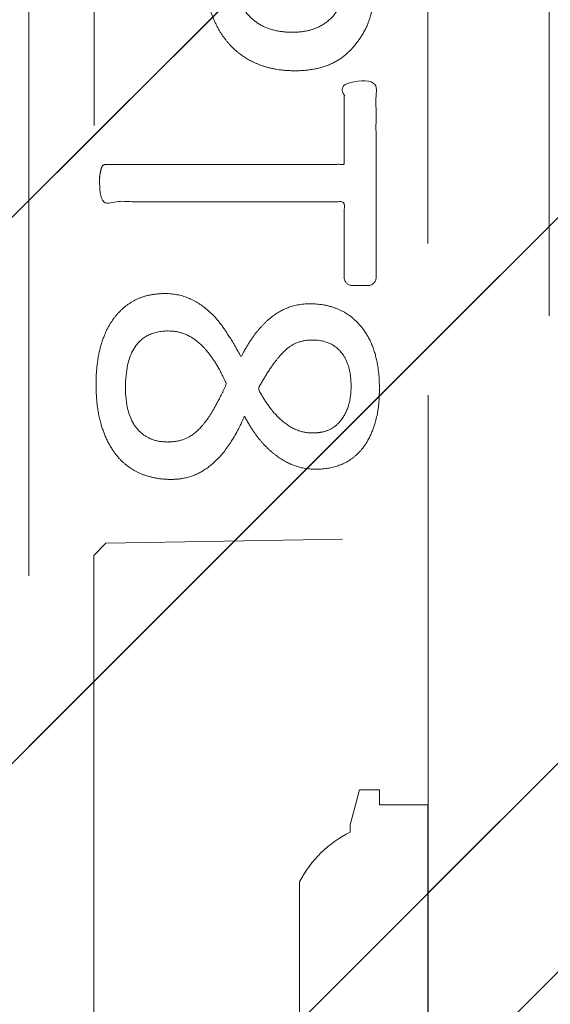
# Model space of a CAD drawing. Header units: inches. Extents: x -471 to -284, y -222 to 20.
# Tile 10 of 54: x -398.501 to -397.637, y 10.427 to 12.03. Entities that reach past the tile are written whole.
import ezdxf

# ---------------------------------------------------------------- set-up
doc = ezdxf.new("R2010")
doc.units = ezdxf.units.IN
doc.header["$LTSCALE"] = 32
doc.header["$MEASUREMENT"] = 0
doc.linetypes.add('Dash Style-1', pattern=[0.083328, 0.041656, -0.041672])
for name, color, linetype, lineweight in [('DashLineFill', 7, 'Dash Style-1', 13), ('Drawing', 7, 'Continuous', 18), ('None', 7, 'Continuous', 18), ('SolidLine', 7, 'Continuous', 15), ('WasteShelf_H', 7, 'Continuous', 18), ('Wood_1-H', 7, 'Continuous', 13)]:
    doc.layers.add(name, color=color, linetype=linetype, lineweight=lineweight)
pattern_1 = [(45, (0, 0), (-1.61301565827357, 1.935715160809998), []), (45, (-1.0608, 1.0608), (-0.4723460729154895, 0.4167612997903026), [])]

# ---------------------------------------------------------------- blocks, each defined once
blk = doc.blocks.new('1BRPX8-Util_Bkt_Lg-F (2D)')
at = {"layer": 'DashLineFill', "linetype": 'Continuous', "lineweight": 13}
h = blk.add_hatch(dxfattribs=at)
h.set_pattern_fill('Steel', color=253, style=0, pattern_type=2)
h.set_pattern_definition(pattern_1)
edge = h.paths.add_edge_path()
edge.add_line((-4.468503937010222, 7.405511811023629), (-3.129921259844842, 7.405511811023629))
edge.add_line((-3.129921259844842, 7.405511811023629), (-3.129921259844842, -2.011811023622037))
edge.add_line((-3.129921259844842, -2.011811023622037), (-4.468503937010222, -2.011811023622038))
edge.add_line((-4.468503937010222, -2.011811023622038), (-4.468503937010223, -2.145669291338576))
edge.add_line((-4.468503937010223, -2.145669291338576), (-2.421259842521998, -2.145669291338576))
edge.add_line((-2.421259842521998, -2.145669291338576), (-2.421259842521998, -2.523622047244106))
edge.add_arc((-2.303149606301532, -2.523622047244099), 0.1181102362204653, 180.0000000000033, 270.0000000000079)
edge.add_line((-2.303149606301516, -2.641732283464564), (2.303149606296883, -2.641732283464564))
edge.add_arc((2.303149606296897, -2.523622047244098), 0.1181102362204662, 269.9999999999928, 359.9999999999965)
edge.add_line((2.421259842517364, -2.523622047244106), (2.421259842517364, -2.145669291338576))
edge.add_line((2.421259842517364, -2.145669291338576), (4.46850393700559, -2.145669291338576))
edge.add_line((4.46850393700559, -2.145669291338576), (4.46850393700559, -2.011811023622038))
edge.add_line((4.46850393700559, -2.011811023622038), (3.129921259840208, -2.011811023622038))
edge.add_line((3.129921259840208, -2.011811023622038), (3.129921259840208, 7.405511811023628))
edge.add_line((3.129921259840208, 7.405511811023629), (4.46850393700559, 7.405511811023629))
edge.add_line((4.46850393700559, 7.405511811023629), (4.46850393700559, 7.539370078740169))
edge.add_line((4.46850393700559, 7.539370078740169), (2.421259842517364, 7.539370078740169))
edge.add_line((2.421259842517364, 7.539370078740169), (2.421259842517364, 7.917322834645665))
edge.add_arc((2.30314960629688, 7.917322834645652), 0.1181102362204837, 6.452788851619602e-12, 89.99999999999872)
edge.add_line((2.303149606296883, 8.035433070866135), (-2.303149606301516, 8.035433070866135))
edge.add_arc((-2.303149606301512, 7.91732283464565), 0.1181102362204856, 90.00000000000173, 179.9999999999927)
edge.add_line((-2.421259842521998, 7.917322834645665), (-2.421259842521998, 7.539370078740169))
edge.add_line((-2.421259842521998, 7.539370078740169), (-4.468503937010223, 7.539370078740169))
edge.add_line((-4.468503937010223, 7.539370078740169), (-4.468503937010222, 7.405511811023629))
blk = doc.blocks.new('Group-56')
at = {"layer": 'Wood_1-H', "color": 7}
blk.add_blockref('1BRPX8-Util_Bkt_Lg-F (2D)', (9.05511811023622, -8.30708661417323), dxfattribs=at)
blk = doc.blocks.new('TL14_upper_leg (2D)')
at = {"layer": 'SolidLine', "flags": 128}
blk.add_lwpolyline([(-2.322834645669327, 0.2436987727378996), (-2.401574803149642, 0.2436987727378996), (-2.401574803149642, 0.2677219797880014), (-2.434055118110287, 0.2677219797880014), (-2.4493110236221, 0.2107861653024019), (-2.4493110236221, 0.1992105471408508, 0.1579749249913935), (-2.531479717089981, 0.1180761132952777), (-2.531479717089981, -0.1180652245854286, 0.1560270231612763), (-2.4493110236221, -0.1991401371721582), (-2.4493110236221, -0.2107752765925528), (-2.434055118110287, -0.2677110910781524), (-2.401574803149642, -0.2677110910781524), (-2.401574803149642, -0.2436878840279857), (-2.322834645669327, -0.2436878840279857)], format="xyb", close=True, dxfattribs=at)
blk = doc.blocks.new('1BRPT9-Bracket (2D)')
at = {"layer": 'DashLineFill', "linetype": 'Continuous', "lineweight": 13}
h = blk.add_hatch(dxfattribs=at)
h.set_pattern_fill('Steel', color=253, style=0, pattern_type=2)
h.set_pattern_definition(pattern_1)
edge = h.paths.add_edge_path()
edge.add_arc((1.677931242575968, -8.488188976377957), 0.2519685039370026, 269.999999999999, 360.0000000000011)
edge.add_line((1.929899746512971, -8.488188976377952), (1.929899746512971, -7.480314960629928))
edge.add_line((1.929899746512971, -7.480314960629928), (2.323600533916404, -7.480314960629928))
edge.add_line((2.323600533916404, -7.480314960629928), (2.323600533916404, 7.461135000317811))
edge.add_line((2.323600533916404, 7.461135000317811), (1.929899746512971, 7.480314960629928))
edge.add_line((1.929899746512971, 7.480314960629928), (1.929899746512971, 8.488188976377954))
edge.add_arc((1.677931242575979, 8.488188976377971), 0.2519685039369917, 359.999999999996, 450.0000000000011)
edge.add_line((1.677931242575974, 8.740157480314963), (-2.32206875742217, 8.740157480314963))
edge.add_line((-2.32206875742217, 8.740157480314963), (-2.32206875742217, -8.74015748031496))
edge.add_line((-2.32206875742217, -8.74015748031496), (1.677931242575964, -8.74015748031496))
at = {"layer": 'DashLineFill'}
blk.add_line((-2.125218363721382, 8.740157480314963), (-2.125218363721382, -8.74015748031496), dxfattribs=at)
at = {"layer": 'DashLineFill', "flags": 128}
blk.add_lwpolyline([(1.677931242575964, -8.74015748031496, 0.4142135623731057), (1.929899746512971, -8.488188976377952), (1.929899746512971, -7.480314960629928), (2.323600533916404, -7.480314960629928), (2.323600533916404, 7.461135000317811), (1.929899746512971, 7.480314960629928), (1.929899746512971, 8.488188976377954, 0.4142135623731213), (1.677931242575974, 8.740157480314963), (-2.32206875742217, 8.740157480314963), (-2.32206875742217, -8.74015748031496)], format="xyb", close=True, dxfattribs=at)
blk = doc.blocks.new('Group-75')
at = {"layer": 'WasteShelf_H', "color": 7}
for points, knots in [([(-2.538140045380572, 5.13998798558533), (-2.573204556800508, 5.13998798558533), (-2.626722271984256, 5.162133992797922), (-2.663632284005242, 5.202735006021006), (-2.685778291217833, 5.261789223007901), (-2.685778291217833, 5.329149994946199), (-2.685778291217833, 5.354064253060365), (-2.766056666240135, 5.354064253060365), (-2.850026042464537, 5.354064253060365), (-2.853717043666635, 5.357753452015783), (-2.855562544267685, 5.36513545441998), (-2.857406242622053, 5.376208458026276), (-2.857406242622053, 5.392817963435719), (-2.855562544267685, 5.403890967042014), (-2.853717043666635, 5.411272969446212), (-2.850026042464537, 5.41496397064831), (-2.639641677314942, 5.41496397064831), (-2.4200298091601, 5.41496397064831), (-2.407111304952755, 5.400199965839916), (-2.407111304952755, 5.342990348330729), (-2.407111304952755, 5.280244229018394), (-2.410802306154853, 5.254407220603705), (-2.41818430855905, 5.2174990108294), (-2.440330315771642, 5.180588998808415), (-2.471703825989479, 5.152906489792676), (-2.514148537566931, 5.13998798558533), (-2.538140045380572, 5.13998798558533)], [0, 0, 0, 0.06626756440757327, 0.132535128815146, 0.198802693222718, 0.26507025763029, 0.3039664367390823, 0.3039664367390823, 0.4292971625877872, 0.4350595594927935, 0.4408219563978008, 0.4465843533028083, 0.4523467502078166, 0.4569566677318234, 0.4615665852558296, 0.4661765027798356, 0.4707864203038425, 0.7289384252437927, 0.7450731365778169, 0.7612078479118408, 0.8451067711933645, 0.8709223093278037, 0.8967378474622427, 0.9225533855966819, 0.948368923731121, 0.9741844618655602, 1, 1, 1]), ([(-2.54367654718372, 5.202735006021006), (-2.515994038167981, 5.202735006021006), (-2.479085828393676, 5.223035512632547), (-2.462476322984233, 5.252561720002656), (-2.456939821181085, 5.283935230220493), (-2.456939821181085, 5.32730449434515), (-2.456939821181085, 5.354064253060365), (-2.546444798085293, 5.354064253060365), (-2.635949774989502, 5.354064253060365), (-2.635949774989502, 5.32730449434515), (-2.635949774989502, 5.274707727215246), (-2.623031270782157, 5.237799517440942), (-2.597196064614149, 5.213808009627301), (-2.563977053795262, 5.202735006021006), (-2.54367654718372, 5.202735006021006)], [0, 0, 0, 0.0530976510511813, 0.1061953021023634, 0.1592929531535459, 0.2123906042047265, 0.2979368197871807, 0.2979368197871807, 0.5840684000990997, 0.5840684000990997, 0.6696146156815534, 0.7522109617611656, 0.8348073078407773, 0.9174036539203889, 1, 1, 1]), ([(-2.432948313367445, 4.790050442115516), (-2.438946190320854, 4.790050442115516), (-2.449557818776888, 4.790050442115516), (-2.455094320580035, 4.793741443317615), (-2.458785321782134, 4.799277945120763), (-2.458785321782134, 4.863869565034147), (-2.458785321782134, 4.926615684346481), (-2.652560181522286, 4.926615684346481), (-2.850026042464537, 4.926615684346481), (-2.853717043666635, 4.93030668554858), (-2.855562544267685, 4.937688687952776), (-2.857406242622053, 4.948761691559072), (-2.857406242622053, 4.965371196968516), (-2.855562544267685, 4.976444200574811), (-2.853717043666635, 4.983826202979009), (-2.850026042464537, 4.987517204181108), (-2.652560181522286, 4.987517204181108), (-2.458785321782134, 4.987517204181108), (-2.458785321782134, 5.050263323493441), (-2.458785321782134, 5.114854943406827), (-2.455094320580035, 5.120391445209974), (-2.449557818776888, 5.122236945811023), (-2.440330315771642, 5.124082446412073), (-2.427411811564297, 5.124082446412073), (-2.416338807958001, 5.122236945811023), (-2.410802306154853, 5.120391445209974), (-2.407111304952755, 5.114854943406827), (-2.407111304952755, 4.957066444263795), (-2.407111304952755, 4.799277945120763), (-2.410802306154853, 4.793741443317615), (-2.416338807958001, 4.790050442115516), (-2.427411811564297, 4.790050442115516), (-2.432948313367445, 4.790050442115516)], [0, 0, 0, 0.00304618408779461, 0.005389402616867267, 0.007732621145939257, 0.01007583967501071, 0.08974412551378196, 0.08974412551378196, 0.3357786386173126, 0.3404650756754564, 0.3451515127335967, 0.3498379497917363, 0.3545243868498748, 0.3603824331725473, 0.3662404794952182, 0.3720985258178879, 0.3779565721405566, 0.6854997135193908, 0.6854997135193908, 0.7850850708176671, 0.788014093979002, 0.790943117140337, 0.7938721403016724, 0.7968011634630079, 0.7989979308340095, 0.8011946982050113, 0.8033914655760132, 0.805588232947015, 0.9912129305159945, 0.9934096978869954, 0.9956064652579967, 0.9978032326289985, 1, 1, 1]), ([(-2.741141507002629, 4.474408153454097), (-2.768824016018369, 4.474408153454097), (-2.814961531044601, 4.494708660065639), (-2.846335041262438, 4.535309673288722), (-2.8629427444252, 4.592518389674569), (-2.8629427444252, 4.66264741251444), (-2.848180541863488, 4.71801062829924), (-2.818652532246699, 4.756766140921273), (-2.778051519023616, 4.777066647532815), (-2.730070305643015, 4.777066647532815), (-2.695005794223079, 4.762302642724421), (-2.665477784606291, 4.736465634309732), (-2.639640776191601, 4.697710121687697), (-2.626722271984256, 4.673720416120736), (-2.615651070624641, 4.695864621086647), (-2.591659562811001, 4.727238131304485), (-2.563977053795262, 4.749384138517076), (-2.532603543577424, 4.760457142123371), (-2.490158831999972, 4.760457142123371), (-2.449557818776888, 4.743847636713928), (-2.41818430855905, 4.708783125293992), (-2.401574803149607, 4.657110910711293), (-2.401574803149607, 4.586981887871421), (-2.41818430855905, 4.537155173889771), (-2.445866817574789, 4.505781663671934), (-2.482776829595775, 4.49101765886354), (-2.523376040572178, 4.49101765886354), (-2.554749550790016, 4.502090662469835), (-2.584277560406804, 4.524236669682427), (-2.610114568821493, 4.555610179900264), (-2.621185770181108, 4.577754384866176), (-2.654404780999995, 4.500246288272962), (-2.720842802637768, 4.474408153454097), (-2.741141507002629, 4.474408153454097)], [0, 0, 0, 0.04094521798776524, 0.08189043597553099, 0.1228356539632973, 0.1637808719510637, 0.2006315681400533, 0.2374822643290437, 0.2743329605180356, 0.3111836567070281, 0.3382051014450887, 0.3652265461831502, 0.3922479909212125, 0.419269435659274, 0.419269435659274, 0.4438221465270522, 0.4683748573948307, 0.4929275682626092, 0.5174802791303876, 0.5493964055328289, 0.5813125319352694, 0.6132286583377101, 0.64514478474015, 0.6770609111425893, 0.7089770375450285, 0.7408931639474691, 0.7728092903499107, 0.7994082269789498, 0.8260071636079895, 0.8526061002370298, 0.8792050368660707, 0.8792050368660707, 0.969801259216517, 1, 1, 1]), ([(-2.746678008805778, 4.535309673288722), (-2.730070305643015, 4.535309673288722), (-2.704233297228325, 4.546382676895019), (-2.682087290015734, 4.570372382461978), (-2.661786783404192, 4.605436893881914), (-2.650713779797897, 4.629428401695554), (-2.659941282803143, 4.651574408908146), (-2.682087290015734, 4.684793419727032), (-2.704233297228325, 4.705092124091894), (-2.730070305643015, 4.716165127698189), (-2.814961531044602, 4.716166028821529), (-2.814961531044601, 4.579599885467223), (-2.778051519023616, 4.535309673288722), (-2.746678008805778, 4.535309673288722)], [0, 0, 0, 0.06216596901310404, 0.1243319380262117, 0.1864979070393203, 0.2486638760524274, 0.2486638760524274, 0.3051080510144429, 0.3615522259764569, 0.4179964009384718, 0.4744405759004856, 0.7425831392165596, 0.8712915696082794, 1, 1, 1]), ([(-2.510457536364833, 4.550073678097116), (-2.49569533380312, 4.550073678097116), (-2.473549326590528, 4.559301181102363), (-2.456939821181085, 4.579599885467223), (-2.447712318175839, 4.607282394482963), (-2.447712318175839, 4.66264741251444), (-2.480931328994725, 4.701401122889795), (-2.525221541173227, 4.701401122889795), (-2.547367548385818, 4.692173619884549), (-2.56766805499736, 4.671874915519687), (-2.587968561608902, 4.6423469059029), (-2.599041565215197, 4.622046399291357), (-2.580586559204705, 4.586981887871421), (-2.536294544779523, 4.550073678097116), (-2.510457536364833, 4.550073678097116)], [0, 0, 0, 0.06481896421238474, 0.1296379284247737, 0.1944568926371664, 0.2592758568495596, 0.3889137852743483, 0.518551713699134, 0.5833746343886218, 0.648197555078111, 0.7130204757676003, 0.7778433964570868, 0.7778433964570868, 0.8889216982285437, 1, 1, 1])]:
    blk.add_open_spline(points, degree=2, knots=knots, dxfattribs=at)
blk = doc.blocks.new('1BRPT8_Cover (2D)')
at = {"layer": 'DashLineFill', "linetype": 'Continuous', "lineweight": 13}
h = blk.add_hatch(dxfattribs=at)
h.set_pattern_fill('Steel', color=253, style=0, pattern_type=2)
h.set_pattern_definition(pattern_1)
h.paths.add_polyline_path([(-1.594488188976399, -8.763779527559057), (-2.322834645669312, -8.763779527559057), (-2.322834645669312, -8.751066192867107), (-2.826068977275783, -8.742282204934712), (-2.866441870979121, -8.70280193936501), (-2.866441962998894, -6.672971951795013), (-2.84717538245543, -6.653289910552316), (-2.322834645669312, -6.644137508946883), (-2.322834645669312, -6.584208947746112), (-2.847175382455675, -6.575056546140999), (-2.866441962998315, -6.555374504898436), (-2.866441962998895, -4.468247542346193), (-2.847175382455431, -4.448565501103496), (-2.322834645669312, -4.439413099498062), (-2.322834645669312, -4.37948453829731), (-2.847175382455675, -4.370332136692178), (-2.866441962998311, -4.350650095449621), (-2.866441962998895, -2.263523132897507), (-2.847175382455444, -2.243841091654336), (-2.322834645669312, -2.234688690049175), (-2.322834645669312, -2.174760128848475), (-2.847175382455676, -2.165607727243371), (-2.866441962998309, -2.145925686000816), (-2.866441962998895, -0.05879872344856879), (-2.847175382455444, -0.03911668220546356), (-2.322834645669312, -0.02996428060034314), (-2.322834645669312, 0.02996428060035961), (-2.847175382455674, 0.03911668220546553), (-2.866441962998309, 0.05879872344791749), (-2.866441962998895, 2.145925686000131), (-2.847175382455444, 2.165607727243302), (-2.322834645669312, 2.174760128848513), (-2.322834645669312, 2.234688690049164), (-2.847175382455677, 2.243841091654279), (-2.866441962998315, 2.263523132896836), (-2.866441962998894, 4.350650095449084), (-2.84717538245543, 4.37033213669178), (-2.322834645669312, 4.379484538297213), (-2.322834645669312, 4.439413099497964), (-2.847175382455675, 4.448565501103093), (-2.866441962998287, 4.46824754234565), (-2.865499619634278, 6.55537450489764), (-2.84717538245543, 6.575056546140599), (-2.322834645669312, 6.584208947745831), (-2.322834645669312, 6.644137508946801), (-2.847175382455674, 6.653289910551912), (-2.866441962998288, 6.672971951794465), (-2.866441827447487, 8.702801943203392), (-2.826068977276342, 8.742282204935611), (-1.594488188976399, 8.763779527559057), (-1.594488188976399, 8.858267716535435), (-2.97244094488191, 8.858267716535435), (-2.97244094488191, -8.858267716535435), (-1.594488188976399, -8.858267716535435)])
h = blk.add_hatch(dxfattribs=at)
h.set_pattern_fill('Steel', color=253, style=0, pattern_type=2)
h.set_pattern_definition(pattern_1)
h.paths.add_polyline_path([(-2.322834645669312, 8.858267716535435), (-2.322834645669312, -8.858267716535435), (-2.97244094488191, -8.858267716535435), (-2.97244094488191, 8.858267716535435)])
at = {"layer": 'DashLineFill', "flags": 128}
for points in [[(-1.594488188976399, -8.763779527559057), (-2.322834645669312, -8.763779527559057), (-2.322834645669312, -8.751066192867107), (-2.826068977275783, -8.742282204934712), (-2.866441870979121, -8.70280193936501), (-2.866441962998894, -6.672971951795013), (-2.84717538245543, -6.653289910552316), (-2.322834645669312, -6.644137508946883), (-2.322834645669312, -6.584208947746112), (-2.847175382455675, -6.575056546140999), (-2.866441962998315, -6.555374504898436), (-2.866441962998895, -4.468247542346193), (-2.847175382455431, -4.448565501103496), (-2.322834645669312, -4.439413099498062), (-2.322834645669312, -4.37948453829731), (-2.847175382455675, -4.370332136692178), (-2.866441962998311, -4.350650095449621), (-2.866441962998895, -2.263523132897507), (-2.847175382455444, -2.243841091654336), (-2.322834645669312, -2.234688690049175), (-2.322834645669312, -2.174760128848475), (-2.847175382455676, -2.165607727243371), (-2.866441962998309, -2.145925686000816), (-2.866441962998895, -0.05879872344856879), (-2.847175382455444, -0.03911668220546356), (-2.322834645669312, -0.02996428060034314), (-2.322834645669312, 0.02996428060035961), (-2.847175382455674, 0.03911668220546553), (-2.866441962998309, 0.05879872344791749), (-2.866441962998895, 2.145925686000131), (-2.847175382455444, 2.165607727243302), (-2.322834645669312, 2.174760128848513), (-2.322834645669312, 2.234688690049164), (-2.847175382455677, 2.243841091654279), (-2.866441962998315, 2.263523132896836), (-2.866441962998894, 4.350650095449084), (-2.84717538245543, 4.37033213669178), (-2.322834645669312, 4.379484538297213), (-2.322834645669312, 4.439413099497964), (-2.847175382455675, 4.448565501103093), (-2.866441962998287, 4.46824754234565), (-2.865499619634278, 6.55537450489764), (-2.84717538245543, 6.575056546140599), (-2.322834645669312, 6.584208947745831), (-2.322834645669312, 6.644137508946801), (-2.847175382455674, 6.653289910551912), (-2.866441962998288, 6.672971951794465), (-2.866441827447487, 8.702801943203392), (-2.826068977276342, 8.742282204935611), (-1.594488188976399, 8.763779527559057), (-1.594488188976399, 8.858267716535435), (-2.97244094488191, 8.858267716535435), (-2.97244094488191, -8.858267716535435), (-1.594488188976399, -8.858267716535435)], [(-2.322834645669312, 8.858267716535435), (-2.322834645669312, -8.858267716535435), (-2.97244094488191, -8.858267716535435), (-2.97244094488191, 8.858267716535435)]]:
    blk.add_lwpolyline(points, close=True, dxfattribs=at)
at = {"layer": 'WasteShelf_H', "color": 7}
blk.add_blockref('Group-75', (0, 0), dxfattribs=at)
blk = doc.blocks.new('Group-83')
at = {"layer": 'None', "color": 7}
for name, p in [('1BRPT8_Cover (2D)', (8.976377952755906, -12.00787401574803)), ('1BRPT9-Bracket (2D)', (8.976377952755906, -12.00787401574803)), ('TL14_upper_leg (2D)', (8.976377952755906, -8.30708661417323))]:
    blk.add_blockref(name, p, dxfattribs=at)
blk = doc.blocks.new('Group-87')
at = {"layer": 'None'}
blk.add_blockref('Group-56', (0, 0), dxfattribs=at)
blk.add_blockref('Group-83', (0, 0), dxfattribs=at)
blk = doc.blocks.new('SL Credenza Desk (2D)')
at = {"layer": 'None'}
blk.add_blockref('Group-87', (0, 0), dxfattribs=at)
at = {"layer": 'Drawing', "color": 0, "flags": 1}
for tag in ['Tag', 'Catalog', 'Option1', 'Option2', 'Option3', 'Option4', 'Option5', 'Option6', 'Option7', 'Option8', 'Option9', 'Option10', 'Option11', 'Option12', 'Custom', 'FinishGroup', 'Discount', 'Item2', 'Item3', 'Item6', 'Item9', 'Item10', 'Item12', 'Item13', 'Item16', 'Item19', 'Item20', 'Item21', 'Item22', 'Item23', 'Item24', 'Item25', 'Item8', 'Item18', 'Item1', 'Item4', 'Item5', 'Item7', 'Item11', 'Item14', 'Item15', 'Item17']:
    blk.add_attdef(tag, (-44.99146332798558, 3.308073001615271), '', height=0.007086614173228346, dxfattribs=at)

msp = doc.modelspace()

# ---------------------------------------------------------------- block references
at = {"layer": 'Drawing'}
msp.add_blockref('SL Credenza Desk (2D)', (-404.4901574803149, 18.81496062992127), dxfattribs=at)

doc.saveas('drawing.dxf')
